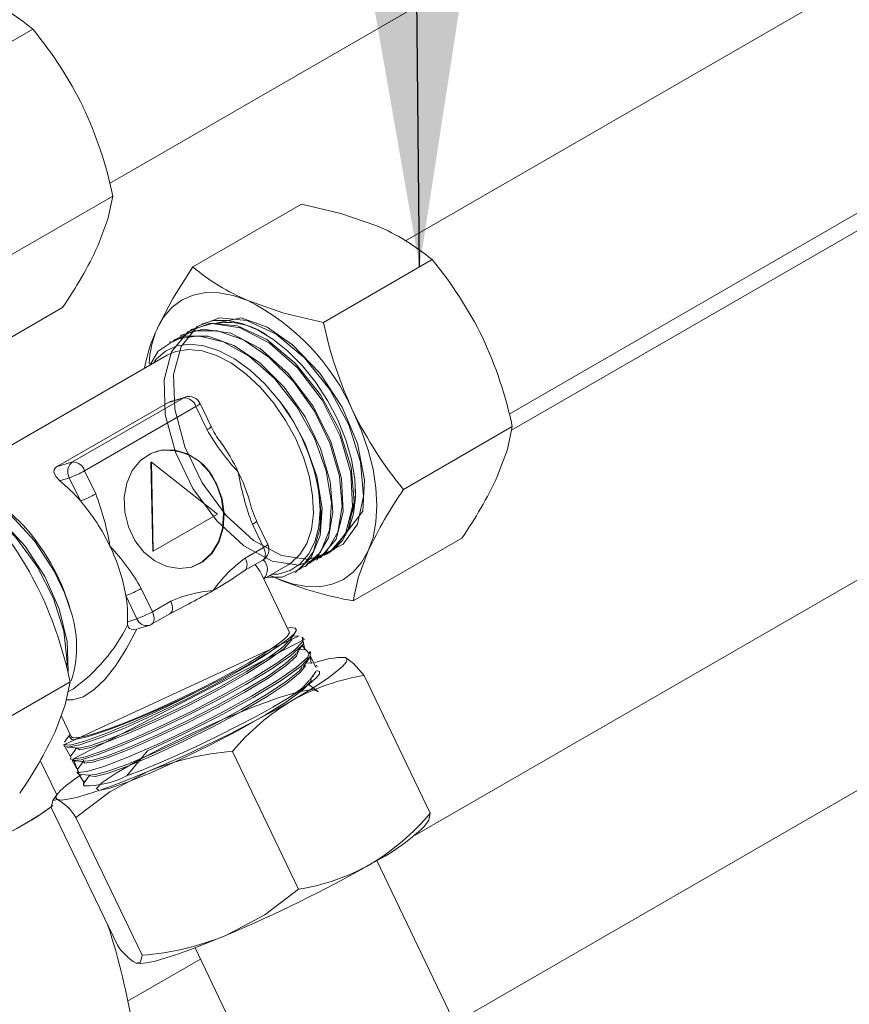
# Model space of a CAD drawing. Header units: millimetres. Extents: x 450 to 25135, y 150 to 17673.
# Tile 48 of 256: x 4152 to 4358, y 6548 to 6793. Entities that reach past the tile are written whole.
import ezdxf

# ---------------------------------------------------------------- set-up
doc = ezdxf.new("R2010")
doc.units = ezdxf.units.MM
doc.linetypes.add('SLD-Continua', pattern=[0])
doc.layers.add('COTAS', color=1, linetype='SLD-Continua')
doc.styles.get("Standard").update_dxf_attribs({"font": 'ARIALN.TTF'})
doc.dimstyles.new('SLDDIMSTYLE0', dxfattribs={"dimtxt": 0.18, "dimasz": 105, "dimexe": 0, "dimexo": 0.0625, "dimgap": 0, "dimtad": 0, "dimtih": 1, "dimtoh": 1, "dimdec": 0, "dimrnd": 1e-09, "dimzin": 0, "dimdsep": 46, "dimtxsty": 'Standard', "dimsah": 1, "dimcen": 0.09, "dimadec": 0, "dimazin": 0, "dimtfac": 105, "dimtdec": 0, "dimtofl": 0, "dimtmove": 0, "dimatfit": 3, "dimfxl": 1, "dimfrac": 2, "dimtolj": 1, "dimtzin": 0, "dimarcsym": 0})

msp = doc.modelspace()

# ---------------------------------------------------------------- linework, layer by layer
at = {"color": 7, "linetype": 'SLD-Continua', "lineweight": 18, "ltscale": 30}
for p, q in [((4174.55, 6751.95), (5363.98, 7438.59)), ((5437.97, 7424.75), (4247.9, 6737.73)), ((4273.55, 6694.8), (5462.97, 7381.44)), ((5343.34, 7307.98), (4274.16, 6690.76)), ((4250.26, 6590.36), (5380.83, 7243.02)), ((5463.54, 7238.58), (4260.11, 6543.86)), ((4161.43, 6600.36), (4157.31, 6608.93)), ((4260.81, 6542.41), (4240.78, 6584.11)), ((4195.71, 6562.47), (4215.74, 6520.76)), ((4178.98, 6549.21), (4197.06, 6559.65))]:
    msp.add_line(p, q, dxfattribs=at)
at = {"color": 7, "linetype": 'SLD-Continua', "lineweight": 18, "ltscale": 30, "flags": 128}
for points in [[(4160.16, 6597.51), (4159.84, 6597.26), (4157.71, 6595.76), (4154.92, 6594.01), (4151.56, 6592.07), (4147.75, 6590.01), (4143.64, 6587.91), (4139.37, 6585.83), (4135.1, 6583.86), (4130.98, 6582.06), (4127.16, 6580.51), (4123.77, 6579.25), (4120.95, 6578.33), (4118.79, 6577.8), (4117.37, 6577.65), (4116.74, 6577.91), (4116.74, 6577.91)], [(4153.3, 6593.06), (4149.7, 6591.05), (4145.73, 6588.96), (4141.52, 6586.86), (4137.23, 6584.83), (4133.01, 6582.93), (4129.02, 6581.25), (4125.4, 6579.84), (4122.29, 6578.75), (4119.78, 6578.02), (4117.98, 6577.67), (4116.95, 6577.73), (4116.74, 6577.91)]]:
    msp.add_lwpolyline(points, dxfattribs=at)
at = {"color": 7, "linetype": 'SLD-Continua', "lineweight": 18, "ltscale": 900}
for centre, radius, start, end in [((4126.45, 6641.89), 55.72, 298.8038, 307.6288), ((4008.95, 6514.67), 173.6, 0.4572, 17.9033)]:
    msp.add_arc(centre, radius, start, end, dxfattribs=at)
at = {"layer": 'COTAS', "linetype": 'SLD-Continua', "lineweight": 18, "ltscale": 30}
for p, q in [((4155.48, 6790.22), (4128.53, 6774.67)), ((4175.36, 6748.82), (4148.42, 6733.27)), ((4222.09, 6746.84), (4195.15, 6731.29)), ((4254.47, 6733.07), (4227.53, 6717.52)), ((4162.86, 6721.19), (4135.92, 6705.64)), ((4194.96, 6715.83), (4194.63, 6715.64)), ((4189.66, 6712.77), (4189.33, 6712.58)), ((4192.31, 6714.3), (4191.98, 6714.11)), ((4188.84, 6709.41), (4134.28, 6677.91)), ((4165.38, 6682.91), (4192.95, 6698.83)), ((4192.95, 6698.83), (4188.94, 6697.59)), ((4188.94, 6697.59), (4189.4, 6697.77)), ((4193.36, 6699.01), (4189.39, 6697.79)), ((4193.36, 6699.01), (4192.95, 6698.83)), ((4188.94, 6697.59), (4161.36, 6681.67)), ((4195.93, 6696.67), (4168.35, 6680.75)), ((4198.69, 6690.91), (4195.93, 6696.67)), ((4199.71, 6691.69), (4196.95, 6697.44)), ((4274.36, 6691.67), (4247.41, 6676.12)), ((4161.36, 6681.67), (4165.38, 6682.91)), ((4168.35, 6680.75), (4171.11, 6674.99)), ((4184.8, 6682.83), (4184.94, 6682.87)), ((4184.8, 6682.83), (4185.23, 6660.77)), ((4184.94, 6682.87), (4185.37, 6660.81)), ((4201.28, 6670), (4184.94, 6682.87)), ((4164.55, 6679), (4162.19, 6678.27)), ((4167.31, 6673.24), (4164.55, 6679)), ((4185.37, 6660.81), (4201.28, 6670)), ((4212.71, 6661.71), (4209.95, 6667.47)), ((4213.74, 6662.49), (4210.97, 6668.25)), ((4261.86, 6664.05), (4234.91, 6648.49)), ((4208.17, 6659.09), (4212.71, 6661.71)), ((4185.23, 6660.77), (4185.37, 6660.81)), ((4207.99, 6655.97), (4212.53, 6658.59)), ((4225.8, 6658.58), (4226.14, 6658.77)), ((4228.46, 6660.11), (4228.79, 6660.3)), ((4212.78, 6653.95), (4218.84, 6657.45)), ((4223.15, 6657.05), (4223.48, 6657.24)), ((4207.99, 6655.97), (4207.78, 6655.88)), ((4219.09, 6640.81), (4212.31, 6654.94)), ((4214.27, 6654.81), (4216.2, 6653.92)), ((4214.37, 6654.86), (4216.2, 6653.92)), ((4220.5, 6655.52), (4220.83, 6655.71)), ((4182.37, 6651.55), (4185.14, 6645.79)), ((4181.33, 6644.05), (4178.57, 6649.8)), ((4185.14, 6645.79), (4189.68, 6648.41)), ((4178.98, 6643.32), (4181.33, 6644.05)), ((4184.95, 6642.67), (4189.5, 6645.29)), ((4179, 6642.48), (4178.98, 6643.32)), ((4181.7, 6641.62), (4181.32, 6641.49)), ((4181.71, 6641.59), (4184.34, 6642.4)), ((4219.8, 6639.5), (4219.77, 6639.54)), ((4222.8, 6638.87), (4222.6, 6639.29)), ((4165.26, 6609.17), (4222.79, 6638.87)), ((4221.41, 6636.14), (4221.39, 6636.18)), ((4224.41, 6635.51), (4224.21, 6635.93)), ((4222.84, 6633.16), (4222.82, 6633.16)), ((4223.03, 6632.77), (4223, 6632.82)), ((4226.03, 6632.15), (4225.82, 6632.57)), ((4224.64, 6629.42), (4224.62, 6629.46)), ((4254.03, 6595.85), (4237.63, 6630)), ((4137.81, 6612.85), (4164.75, 6628.4)), ((4164.22, 6625.92), (4165.57, 6626.69)), ((4162.52, 6620.02), (4165.01, 6614.84)), ((4163.2, 6612.83), (4163.4, 6612.41)), ((4221.37, 6576.99), (4204.97, 6611.15)), ((4164.81, 6609.47), (4165.01, 6609.05)), ((4168.04, 6608.96), (4168.04, 6608.68)), ((4168.16, 6608.94), (4168.04, 6608.77)), ((4166.42, 6606.11), (4166.63, 6605.69)), ((4168.13, 6602.64), (4168.19, 6603.28)), ((4161.55, 6600.54), (4160.48, 6599.01)), ((4176.5, 6563.13), (4160.09, 6597.29)), ((4182.6, 6560.64), (4166.2, 6594.79)), ((4252.58, 6592.59), (4253.66, 6594.14))]:
    msp.add_line(p, q, dxfattribs=at)
at = {"layer": 'COTAS', "linetype": 'SLD-Continua', "lineweight": 18, "ltscale": 30, "flags": 128}
for points in [[(4175.36, 6748.82), (4174.13, 6743.11), (4171.64, 6736.47)], [(4222.09, 6746.84), (4231.86, 6744.53), (4240.81, 6741.42)], [(4195.15, 6731.29), (4190.25, 6723.46), (4186.37, 6716.02)], [(4186.37, 6716.02), (4188.01, 6718.9), (4190.07, 6721.27), (4192.5, 6723.07), (4195.29, 6724.28), (4198.36, 6724.88), (4201.68, 6724.85), (4205.18, 6724.21), (4208.81, 6722.94)], [(4227.53, 6717.52), (4217.76, 6719.83), (4208.81, 6722.94)], [(4226.05, 6658.94), (4230.11, 6661.21), (4233.69, 6666.13), (4235.16, 6673.1), (4234.43, 6681.61), (4231.52, 6690.78), (4226.81, 6699.56), (4220.52, 6707.39), (4213.51, 6713.23), (4206.24, 6716.67), (4199.44, 6717.32), (4193.9, 6715.14), (4189.92, 6710.23), (4188.04, 6703.23), (4188.35, 6694.66), (4190.85, 6685.33), (4195.2, 6676.37), (4201.12, 6668.28), (4207.85, 6662.14), (4214.85, 6658.36), (4221.44, 6657.36), (4226.82, 6659.21), (4230.66, 6663.78), (4232.43, 6670.52), (4232.01, 6678.84), (4229.39, 6688), (4224.91, 6696.85), (4218.8, 6704.88), (4211.83, 6711.04), (4204.58, 6714.83), (4197.66, 6715.87), (4192.51, 6714.41), (4192.34, 6714.26)], [(4227.46, 6659.97), (4232.43, 6662.55), (4236.01, 6667.47), (4237.48, 6674.44), (4236.75, 6682.94), (4233.84, 6692.12), (4229.13, 6700.9), (4222.84, 6708.73), (4215.83, 6714.57), (4208.56, 6718.01), (4201.76, 6718.66), (4196.22, 6716.48), (4192.24, 6711.57), (4190.36, 6704.57), (4190.67, 6696), (4193.17, 6686.67), (4197.52, 6677.71), (4203.44, 6669.62), (4210.17, 6663.48), (4217.17, 6659.7), (4223.76, 6658.7), (4229.14, 6660.55), (4232.98, 6665.12), (4234.75, 6671.86), (4234.33, 6680.18), (4231.71, 6689.34), (4227.23, 6698.19), (4221.12, 6706.22), (4214.15, 6712.38), (4206.9, 6716.17), (4199.98, 6717.21), (4194.83, 6715.75), (4193.74, 6714.76)], [(4230.03, 6661.15), (4232.26, 6663.46), (4233.93, 6666.47), (4235.01, 6670.08), (4235.47, 6674.2), (4235.29, 6678.71), (4234.48, 6683.5), (4233.07, 6688.41), (4231.08, 6693.34), (4228.58, 6698.12), (4225.63, 6702.64), (4222.32, 6706.76), (4218.74, 6710.37), (4214.99, 6713.38), (4211.16, 6715.7), (4207.38, 6717.26), (4203.73, 6718.02), (4200.33, 6717.97), (4197.28, 6717.1)], [(4231.85, 6663.61), (4237.3, 6670.75), (4237.75, 6678.47), (4235.97, 6687.46), (4232.18, 6696.5), (4226.65, 6704.96), (4219.9, 6711.97), (4213.56, 6716.29), (4207.12, 6718.64), (4200.55, 6717.21)], [(4223.74, 6657.76), (4224.12, 6657.8), (4228.32, 6660.61), (4231.11, 6665.48), (4232.19, 6671.83), (4231.54, 6679.41), (4229.15, 6687.57), (4225.3, 6695.47), (4220.1, 6702.83), (4214.04, 6708.9), (4207.69, 6713.16), (4201.26, 6715.43), (4195.42, 6715.42), (4190.64, 6713.2), (4190.3, 6712.78)], [(4221.77, 6656.63), (4223.05, 6656.99), (4226.81, 6660.55), (4229.02, 6666.01), (4229.52, 6672.8), (4228.25, 6680.68), (4225.32, 6688.83), (4220.99, 6696.58), (4215.42, 6703.58), (4209.22, 6709.05), (4202.79, 6712.66), (4196.49, 6714.15), (4191.01, 6713.37), (4186.6, 6710.39), (4184.53, 6706.92)], [(4223.33, 6657.49), (4226, 6659.27), (4228.79, 6664.14), (4229.87, 6670.49), (4229.22, 6678.07), (4226.83, 6686.23), (4222.98, 6694.13), (4217.78, 6701.49), (4211.72, 6707.56), (4205.37, 6711.82), (4198.94, 6714.09), (4193.1, 6714.08), (4189.78, 6712.54)], [(4216.82, 6697.84), (4213.05, 6702.26), (4209.36, 6705.69), (4205.53, 6708.48), (4201.69, 6710.5), (4197.93, 6711.73), (4194.44, 6712.1), (4191.24, 6711.66), (4188.42, 6710.41), (4186.07, 6708.36), (4185.49, 6707.48)], [(4220.67, 6688.63), (4218.17, 6693.22), (4215.24, 6697.51), (4211.96, 6701.38), (4208.43, 6704.7), (4204.77, 6707.37), (4201.07, 6709.32), (4197.46, 6710.48), (4194.05, 6710.81), (4190.93, 6710.32), (4188.84, 6709.41)], [(4220.82, 6655.74), (4224.49, 6659.21), (4226.7, 6664.67), (4227.2, 6671.46), (4225.93, 6679.34), (4223, 6687.49), (4220.23, 6692.77), (4216.82, 6697.84)], [(4234.94, 6695.36), (4237, 6690.62), (4238.64, 6685.84), (4239.83, 6681.11), (4240.55, 6676.51), (4240.79, 6672.1), (4240.55, 6667.98), (4239.83, 6664.21), (4238.64, 6660.85)], [(4274.36, 6691.67), (4273.13, 6685.96), (4270.63, 6679.32)], [(4218.84, 6657.45), (4219.48, 6657.85), (4221.73, 6659.94), (4223.44, 6662.74), (4224.55, 6666.17), (4225.04, 6670.13), (4224.87, 6674.49), (4224.07, 6679.12), (4222.66, 6683.88), (4220.67, 6688.63)], [(4202.41, 6673.81), (4201.14, 6677.35), (4199.2, 6680.5), (4196.72, 6683.07), (4193.84, 6684.89), (4190.76, 6685.86), (4187.67, 6685.91), (4184.75, 6685.03), (4182.2, 6683.29), (4180.17, 6680.79), (4178.8, 6677.68), (4178.16, 6674.18), (4178.29, 6670.48), (4179.2, 6666.84), (4180.82, 6663.47), (4183.05, 6660.59), (4185.75, 6658.37), (4188.75, 6656.97), (4191.86, 6656.46), (4194.89, 6656.87), (4197.64, 6658.19), (4199.95, 6660.33), (4201.67, 6663.16), (4202.68, 6666.49), (4202.94, 6670.12), (4202.41, 6673.81)], [(4162.19, 6678.27), (4161.3, 6679.19), (4160.74, 6680.33), (4160.76, 6680.95), (4161.01, 6681.4), (4161.36, 6681.67)], [(4131.98, 6677.8), (4133.52, 6678.07), (4139.78, 6676.74), (4146.23, 6673.27), (4149.91, 6670.37), (4153.5, 6666.83)], [(4132.19, 6677.72), (4137.23, 6677.27), (4143.7, 6674.5), (4150, 6669.8), (4155.91, 6663.36), (4160.81, 6655.82), (4163.35, 6650.46), (4165.24, 6644.93)], [(4194.82, 6656.85), (4197.5, 6658.15), (4199.81, 6660.29), (4201.53, 6663.11), (4202.54, 6666.44), (4202.8, 6670.07), (4202.27, 6673.77), (4201, 6677.31)], [(4138.2, 6674.52), (4141.38, 6673.16), (4147.68, 6668.46), (4153.59, 6662.02), (4158.49, 6654.48), (4162.02, 6646.48), (4164.02, 6638.37), (4164.25, 6631.06), (4164.18, 6630.77)], [(4139.66, 6673.62), (4145.19, 6670.11), (4151.3, 6664.22), (4156.62, 6656.96), (4160.62, 6649.1), (4163.19, 6640.93), (4164.04, 6633.25), (4163.87, 6632.04)], [(4213.52, 6654.38), (4217.31, 6654.32), (4221.85, 6656.45), (4225.12, 6660.72), (4226.74, 6666.68), (4226.89, 6670.77), (4226.43, 6675.28)], [(4214.72, 6655.07), (4216.33, 6655.11), (4219.26, 6656), (4221.79, 6657.63), (4223.88, 6660.04), (4225.42, 6663.11), (4226.37, 6666.8), (4226.7, 6670.96), (4226.43, 6675.28)], [(4212.71, 6661.71), (4212.93, 6661.17), (4213.08, 6660.64), (4213.15, 6660.13), (4213.13, 6659.66), (4213.04, 6659.24), (4212.87, 6658.9), (4212.63, 6658.65), (4212.53, 6658.59)], [(4208.17, 6659.09), (4208.39, 6658.55), (4208.54, 6658.02), (4208.61, 6657.51), (4208.59, 6657.03), (4208.5, 6656.62), (4208.33, 6656.28), (4208.08, 6656.03), (4207.99, 6655.97)], [(4238.64, 6660.85), (4237, 6657.96), (4234.94, 6655.59), (4232.5, 6653.79), (4229.72, 6652.58), (4226.65, 6651.98), (4223.33, 6652.01), (4219.83, 6652.66), (4216.2, 6653.92)], [(4225.88, 6659.19), (4226.58, 6659.35), (4227.22, 6659.69)], [(4229.53, 6660.78), (4228.49, 6660.14), (4227.84, 6659.81)], [(4234.91, 6648.49), (4236.14, 6654.2), (4238.64, 6660.85)], [(4212.31, 6654.94), (4211.87, 6655.75), (4210.62, 6657.49)], [(4189.5, 6645.29), (4189.59, 6645.36), (4189.83, 6645.61), (4190.01, 6645.94), (4190.1, 6646.36), (4190.11, 6646.83), (4190.05, 6647.34), (4189.9, 6647.88), (4189.68, 6648.41)], [(4184.95, 6642.67), (4185.05, 6642.73), (4185.29, 6642.98), (4185.46, 6643.32), (4185.56, 6643.74), (4185.57, 6644.21), (4185.5, 6644.72), (4185.36, 6645.25), (4185.14, 6645.79)], [(4181.32, 6641.49), (4178.76, 6636.64), (4176.08, 6632.45), (4173.35, 6629.02), (4170.63, 6626.42), (4167.98, 6624.71), (4165.45, 6623.93), (4163.79, 6623.95)], [(4181.32, 6641.49), (4180.36, 6641.39), (4179.88, 6641.46), (4179.48, 6641.65), (4179.22, 6641.9), (4179.02, 6642.4), (4179, 6642.48)], [(4216.52, 6637.3), (4218.92, 6639.07), (4220.29, 6640.34), (4220.85, 6641.24), (4220.55, 6641.74), (4219.43, 6641.84), (4218.66, 6641.71)], [(4165.05, 6609.59), (4163.21, 6612.82), (4221.23, 6639.62)], [(4166.67, 6606.23), (4165.57, 6609.24), (4168.55, 6609.84), (4173.37, 6611.47), (4179.87, 6614.1), (4187.44, 6617.5), (4195.34, 6621.33), (4203.3, 6625.5), (4210.45, 6629.55), (4216.25, 6633.19), (4220.41, 6636.27), (4222.45, 6638.43), (4222.28, 6639.59), (4222.93, 6636.3)], [(4166.63, 6611.9), (4167.1, 6611.58), (4169.85, 6612.15), (4174.31, 6613.67), (4180.31, 6616.11), (4187.31, 6619.26), (4194.62, 6622.82), (4201.97, 6626.69), (4208.58, 6630.45), (4213.94, 6633.83), (4217.78, 6636.68), (4219.66, 6638.7), (4219.56, 6639.38)], [(4170.84, 6615.58), (4174.08, 6616.67), (4177.87, 6618.1), (4182.09, 6619.82), (4186.62, 6621.78), (4191.31, 6623.93), (4196.02, 6626.2), (4200.61, 6628.52), (4204.94, 6630.82), (4208.88, 6633.02), (4212.31, 6635.07), (4215.12, 6636.9), (4217.23, 6638.45), (4218.58, 6639.68), (4219.12, 6640.55), (4219.09, 6640.81)], [(4219.3, 6638.86), (4220.09, 6640), (4220.54, 6640.64)], [(4221.51, 6639.75), (4220.12, 6639.85), (4219.99, 6639.85)], [(4163.64, 6612.53), (4164.16, 6612.18), (4167.13, 6612.78), (4171.96, 6614.41), (4178.46, 6617.04), (4186.02, 6620.44), (4193.93, 6624.28), (4201.89, 6628.44), (4209.04, 6632.5), (4213.11, 6635), (4216.52, 6637.3)], [(4166.98, 6605.86), (4165.26, 6608.87), (4167.49, 6609.09), (4171.71, 6610.38), (4177.66, 6612.67), (4184.96, 6615.84), (4192.78, 6619.54), (4200.8, 6623.63), (4208.33, 6627.78), (4214.6, 6631.56), (4219.4, 6634.87), (4222.2, 6637.38), (4224.06, 6635.34)], [(4166.81, 6612.06), (4166.9, 6612), (4169.65, 6612.57), (4174.1, 6614.09), (4180.11, 6616.53), (4187.1, 6619.68), (4194.41, 6623.24), (4201.77, 6627.11), (4208.38, 6630.87), (4213.74, 6634.25), (4217.58, 6637.1), (4219.17, 6638.81)], [(4220.91, 6635.5), (4221.71, 6636.64), (4222.49, 6637.75)], [(4168.27, 6603.35), (4166.67, 6605.93), (4168.9, 6606.15), (4173.12, 6607.44), (4179.08, 6609.73), (4186.37, 6612.9), (4194.19, 6616.6), (4202.21, 6620.69), (4209.74, 6624.83), (4216.01, 6628.62), (4220.81, 6631.93), (4223.61, 6634.44), (4224.21, 6635.94), (4224.5, 6632.91)], [(4168.25, 6608.54), (4168.24, 6608.26), (4170.3, 6608.48), (4174.2, 6609.68), (4179.7, 6611.81), (4186.44, 6614.76), (4193.67, 6618.18), (4201.09, 6621.98), (4208.05, 6625.83), (4213.84, 6629.34), (4218.28, 6632.42), (4220.86, 6634.75), (4221.4, 6636.13)], [(4168.46, 6608.73), (4170.1, 6608.9), (4174, 6610.1), (4179.5, 6612.23), (4186.24, 6615.18), (4193.47, 6618.61), (4200.89, 6622.4), (4207.84, 6626.25), (4213.64, 6629.76), (4218.07, 6632.84), (4220.66, 6635.17), (4220.76, 6635.43)], [(4178.82, 6605.11), (4183.95, 6611.31), (4192.65, 6615.33), (4201.66, 6619.87), (4210.15, 6624.53), (4217.07, 6628.75), (4222.01, 6632.31), (4224.31, 6634.75), (4225.69, 6631.99)], [(4233.04, 6634.45), (4233.42, 6634.02), (4233.19, 6633.29), (4232.34, 6632.28), (4230.9, 6631.01), (4228.88, 6629.5), (4226.32, 6627.76), (4223.26, 6625.85), (4219.76, 6623.77)], [(4223.13, 6636.39), (4221.74, 6636.49), (4221.61, 6636.49)], [(4222.53, 6632.14), (4223.32, 6633.27), (4224.1, 6634.39)], [(4237.63, 6630), (4235.02, 6632.94), (4233.04, 6634.45)], [(4169.64, 6605.07), (4170.97, 6604.92), (4174.29, 6605.8), (4179.24, 6607.61), (4185.63, 6610.3), (4192.77, 6613.6), (4200.15, 6617.28), (4207.36, 6621.16), (4213.6, 6624.81), (4218.54, 6628.06), (4221.81, 6630.68), (4223.06, 6632.4), (4222.8, 6632.66)], [(4170.17, 6605.41), (4170.77, 6605.34), (4174.09, 6606.22), (4179.04, 6608.03), (4185.43, 6610.72), (4192.57, 6614.02), (4199.95, 6617.7), (4207.16, 6621.58), (4213.39, 6625.23), (4218.34, 6628.48), (4221.61, 6631.1), (4222.28, 6632.03)], [(4224.74, 6633.03), (4223.36, 6633.12), (4223.22, 6633.13)], [(4223.8, 6627.85), (4226.26, 6626.03), (4224.81, 6626.5), (4221.38, 6625.94), (4216.32, 6624.44), (4209.81, 6622.06), (4202.53, 6619.06), (4195.02, 6615.68), (4187.65, 6612.11), (4181.25, 6608.75), (4176.13, 6605.78), (4172.69, 6603.45), (4171.26, 6602), (4171.88, 6601.5), (4174.56, 6602.03), (4178.96, 6603.51), (4184.91, 6605.92), (4191.89, 6609.06), (4199.19, 6612.6), (4206.56, 6616.46), (4213.21, 6620.24), (4218.61, 6623.63), (4222.52, 6626.51), (4224.47, 6628.56), (4224.41, 6629.31)], [(4178.72, 6605.07), (4182.74, 6606.61), (4187.16, 6608.44), (4191.87, 6610.49), (4196.72, 6612.73), (4201.59, 6615.07), (4206.35, 6617.47), (4210.85, 6619.85), (4214.98, 6622.14), (4218.62, 6624.29), (4221.67, 6626.24), (4224.05, 6627.92), (4225.68, 6629.3), (4226.53, 6630.33), (4226.58, 6630.99), (4225.93, 6631.24)], [(4224.14, 6628.78), (4224.93, 6629.91), (4225.71, 6631.03)], [(4225.08, 6629.76), (4224.97, 6629.76), (4224.83, 6629.77)], [(4164.75, 6628.4), (4163.53, 6622.69), (4161.03, 6616.05)], [(4163.23, 6612.85), (4164.75, 6612.68), (4168.41, 6613.66), (4173.83, 6615.64), (4180.79, 6618.57), (4188.52, 6622.14), (4193.19, 6624.42), (4197.92, 6626.85)], [(4164.69, 6615.23), (4164.45, 6614.94), (4165.2, 6614.1), (4166.73, 6614.24), (4168.97, 6614.76), (4171.88, 6615.66), (4175.36, 6616.89), (4179.4, 6618.46), (4183.81, 6620.3), (4188.5, 6622.38), (4193.32, 6624.61), (4197.92, 6626.85)], [(4219.87, 6625.12), (4222.32, 6626.93), (4224.04, 6628.74)], [(4164.65, 6615.26), (4164.14, 6614.52), (4163.36, 6613.41)], [(4165.01, 6614.84), (4165.26, 6614.62), (4166.36, 6614.54), (4168.24, 6614.86), (4170.84, 6615.58)], [(4163.94, 6612.18), (4165.32, 6612.09), (4166.68, 6612)], [(4166.35, 6612.02), (4165.75, 6611.16), (4164.97, 6610.05)], [(4166.29, 6612.03), (4166.3, 6612), (4166.4, 6611.79)], [(4165.55, 6608.82), (4166.93, 6608.73), (4168.3, 6608.64)], [(4167.93, 6608.61), (4167.37, 6607.8), (4166.59, 6606.68)], [(4167.9, 6608.67), (4167.91, 6608.64), (4168.01, 6608.43)], [(4167.6, 6605.45), (4165.77, 6604.2), (4163.75, 6602.68), (4162.3, 6601.41), (4161.46, 6600.4), (4161.22, 6599.67), (4161.61, 6599.24)], [(4184.05, 6606.17), (4179.78, 6604.41), (4175.81, 6602.87), (4172.21, 6601.56), (4169.04, 6600.52), (4166.35, 6599.75), (4164.2, 6599.28), (4162.61, 6599.11), (4161.61, 6599.24)], [(4166.2, 6594.79), (4174.58, 6601.12), (4184.05, 6606.17)], [(4167.17, 6605.46), (4168.55, 6605.37), (4169.91, 6605.28)], [(4169.54, 6605.25), (4168.98, 6604.44), (4168.25, 6603.39)], [(4169.51, 6605.31), (4169.53, 6605.28), (4169.63, 6605.07)], [(4168.18, 6603.27), (4168.05, 6603.05), (4168.1, 6602.78)], [(4168.48, 6603.88), (4168.06, 6603.25), (4168.13, 6602.64)], [(4160.09, 6597.29), (4160.47, 6599), (4161.61, 6599.24)], [(4253.62, 6594.17), (4253.69, 6594.19), (4254.03, 6595.85)], [(4221.37, 6576.99), (4212.99, 6570.66), (4203.53, 6565.61)], [(4203.53, 6565.61), (4199.26, 6563.85), (4195.29, 6562.31), (4191.69, 6561), (4188.52, 6559.96), (4185.83, 6559.2), (4183.67, 6558.72), (4182.08, 6558.55), (4181.09, 6558.68)], [(4182.6, 6560.64), (4182.22, 6558.92), (4181.09, 6558.68)]]:
    msp.add_lwpolyline(points, dxfattribs=at)
at = {"layer": 'COTAS', "linetype": 'SLD-Continua', "lineweight": 18, "ltscale": 900}
for centre, radius, start, end in [((4120.88, 6748.92), 53.87, 50.0459, 67.1367), ((4080.34, 6727.87), 97.64, 26.1992, 39.6836), ((4077.01, 6728.23), 100.48, 11.8255, 25.179), ((4219.88, 6691.78), 53.87, 50.0459, 67.1367), ((4077.62, 6780.33), 103.75, 325.2486, 334.9882), ((4179.33, 6670.72), 97.64, 26.1992, 39.6835), ((4229.74, 6772.57), 53.86, 230.0439, 247.1376), ((4183.29, 6672.6), 56.44, 23.7814, 63.1195), ((4203.61, 6700.29), 17.2, 55.4306, 100.2689), ((4328.85, 6739.1), 103.59, 192.027, 204.9776), ((4222.85, 6698.74), 40.36, 154.6582, 169.4367), ((4210.49, 6705.7), 26.23, 156.8456, 176.577), ((4176.01, 6671.08), 100.48, 11.8256, 25.179), ((4192.97, 6695.73), 3.1, 17.4672, 90.3237), ((4194.24, 6696.15), 3, 25.6595, 107.1571), ((4174.81, 6666.62), 52.35, 9.5239, 36.614), ((4195.22, 6698.65), 2.11, 289.5682, 325.09), ((4320.53, 6737.15), 95.24, 206.0284, 219.8543), ((4198.01, 6692.85), 2.06, 289.2825, 325.6292), ((4245.83, 6717.61), 54.18, 209.5262, 223.3587), ((4213.49, 6697.47), 14.91, 202.7836, 220.127), ((4159.69, 6657.94), 51.87, 25.6725, 35.2317), ((4188.74, 6672.73), 13.08, 20.4751, 102.2467), ((4167.16, 6680.49), 3.01, 126.3739, 209.6779), ((4157.17, 6700.11), 22.36, 289.262, 300.0018), ((4165.39, 6679.81), 3.1, 17.4705, 90.3204), ((4135.16, 6645.62), 42.38, 40.6673, 50.3835), ((4162.91, 6659.42), 48.33, 16.6418, 25.7472), ((4271.28, 6691.03), 65.7, 189.3026, 201.0196), ((4176.62, 6723.18), 103.74, 325.2484, 334.9884), ((4219.75, 6675.37), 15.73, 339.2058, 4.7716), ((4332.67, 6616.97), 103.77, 145.2506, 154.9879), ((4159.93, 6694.37), 22.38, 289.2668, 299.997), ((4128.63, 6640.01), 51, 25.5999, 40.6708), ((4109.77, 6651.42), 65.71, 9.3026, 21.0172), ((4228.44, 6677.21), 19.59, 191.3051, 207.1464), ((4071.77, 6608.78), 95.22, 26.027, 39.8557), ((4112.63, 6630.82), 54.46, 15.0162, 41.3903), ((4209.08, 6669.66), 2.36, 291.6934, 323.3512), ((4133.89, 6642.16), 45.33, 9.7124, 26.0247), ((4136.32, 6625.65), 52.83, 29.3496, 43.5353), ((4211.03, 6661.19), 3, 299.992, 25.6613), ((4211.8, 6663.96), 2.43, 292.0039, 322.6691), ((4228.69, 6630.8), 34.94, 125.9514, 144.5631), ((4210.5, 6656.3), 3.17, 314.817, 47.7532), ((4160.07, 6722.43), 81.89, 299.3599, 305.6378), ((4250.47, 6737.12), 89.99, 247.6148, 260.0469), ((4171.19, 6670.91), 22.36, 289.2612, 300.0026), ((4063.47, 6606.83), 103.56, 12.0247, 24.9798), ((4147.56, 6644.6), 31.44, 357.6656, 9.5288), ((4091.43, 6840.92), 218.82, 296.5649, 299.8123), ((4203.48, 6615.8), 35.41, 95.2848, 112.9363), ((4139.04, 6637.15), 27.33, 341.8161, 16.5405), ((4173.96, 6665.16), 22.36, 289.2627, 300.0011), ((4183.77, 6644.94), 2.6, 200.1758, 282.5457), ((4140.17, 6661.92), 43.42, 305.784, 333.4047), ((4183.45, 6645.28), 3.01, 287.1823, 299.989), ((4118.16, 6790.59), 182.13, 295.9719, 302.6892), ((4232.47, 6615.22), 19.24, 88.2942, 111.7541), ((4246.6, 6575.49), 55.24, 99.3459, 119.0689), ((4051.12, 6920.85), 341.61, 292.8995, 299.5817), ((4249.54, 6573.92), 58.07, 120.8493, 140.1311), ((4067.02, 6659.91), 103.74, 325.2484, 334.9884), ((4210.19, 6542.71), 68.63, 94.3639, 112.392), ((4168.77, 6624.16), 21.52, 268.2886, 297.5242), ((4154.82, 6587.64), 13.45, 32.1371, 59.6541), ((4208.06, 6634.72), 60.2, 301.1939, 319.7865), ((4215.01, 6631.85), 54.34, 296.4833, 313.735), ((4070.61, 6880.28), 341.59, 292.8994, 299.5819), ((4212.93, 6629.99), 53.67, 279.0543, 299.3612), ((4177.38, 6629.07), 68.63, 274.3639, 292.392), ((4187.88, 6570.28), 13.44, 212.1307, 239.661)]:
    msp.add_arc(centre, radius, start, end, dxfattribs=at)

# ---------------------------------------------------------------- leaders
at = {"layer": 'COTAS', "ltscale": 30}
for points in [[(4006.8, 6713.13), (4239.21, 7965.8)], [(4251.36, 6731.28), (4239.21, 7965.8)]]:
    msp.add_leader(points, dimstyle='SLDDIMSTYLE0', dxfattribs=at)

doc.saveas('drawing.dxf')
